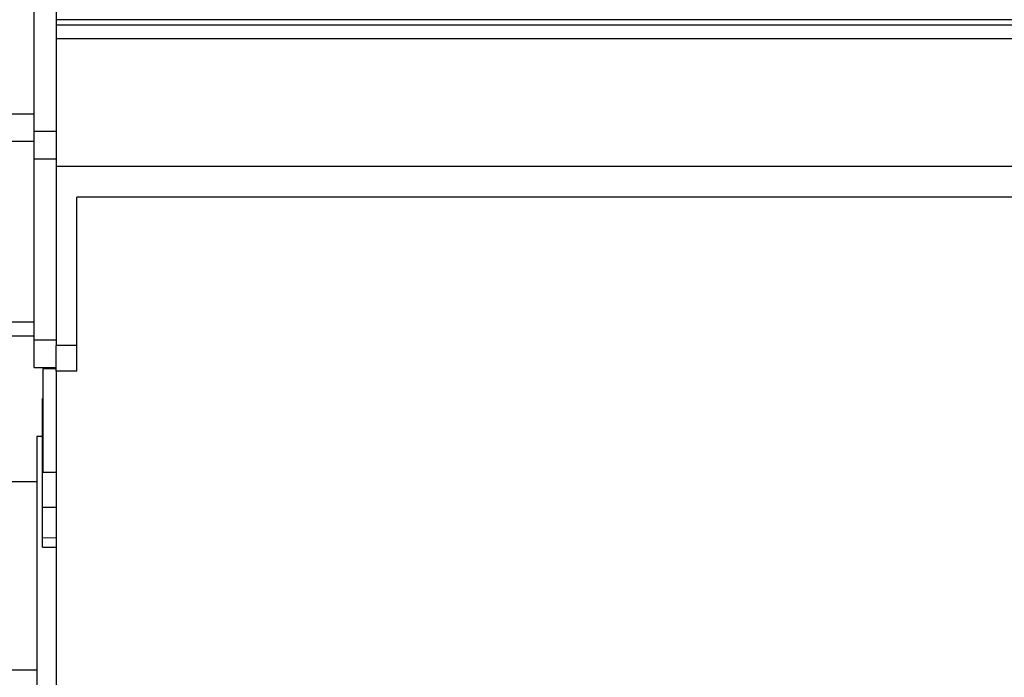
# Model space of a CAD drawing. Header units: inches. Extents: x 0 to 23760, y -13 to 16800.
# Tile 94 of 247: x 2070 to 3501, y 11154 to 12109. Entities that reach past the tile are written whole.
import ezdxf

# ---------------------------------------------------------------- set-up
doc = ezdxf.new("R2010")
doc.units = ezdxf.units.IN
doc.layers.add('1', color=7, linetype='Continuous', true_color=0xffffff)
doc.layers.add('254', color=7, linetype='Continuous', true_color=0xffffff)
doc.styles.add('latin_extended', font='simplex.shx')
doc.dimstyles.get("Standard").update_dxf_attribs({"dimtxt": 0.18, "dimasz": 0.18, "dimexe": 0.18, "dimexo": 0.0625, "dimgap": 0.09, "dimtad": 0, "dimtih": 1, "dimtoh": 1, "dimdec": 4, "dimzin": 0, "dimdsep": 46, "dimtxsty": 'Standard', "dimcen": 0.09, "dimadec": 0, "dimazin": 0, "dimtfac": 1, "dimtdec": 4, "dimtofl": 0, "dimtmove": 0, "dimatfit": 3, "dimfxl": 1, "dimtolj": 1, "dimtzin": 0, "dimarcsym": 0})

# ---------------------------------------------------------------- blocks, each defined once
blk = doc.blocks.new('_U1')
at = {"layer": '254', "color": 3, "linetype": 'Continuous', "lineweight": 13, "transparency": 16777216}
for p, q in [((9381.2, 13713.8), (9381.2, 10310.8)), ((1141.5, 11977.8), (1141.5, 10310.8)), ((1281.5, 10350.8), (9241.2, 10350.8))]:
    blk.add_line(p, q, dxfattribs=at)
at = {"layer": '254', "color": 3, "transparency": 16777216}
for points in [[(1281.5, 10374.1), (1281.5, 10327.5), (1141.5, 10350.8)], [(9241.2, 10327.5), (9241.2, 10374.1), (9381.2, 10350.8)]]:
    blk.add_solid(points, dxfattribs=at)
at = {"layer": 'Defpoints', "color": 0, "transparency": 16777216}
for p in [(9381.2, 13753.8), (1141.5, 12017.8), (9381.2, 10350.8)]:
    blk.add_point(p, dxfattribs=at)
at = {"layer": '254', "color": 2, "lineweight": 13, "transparency": 16777216, "insert": (4376.5, 10560.8), "char_height": 140, "attachment_point": 1, "style": 'latin_extended'}
blk.add_mtext('\\A1;8240', dxfattribs=at)

msp = doc.modelspace()

# ---------------------------------------------------------------- linework, layer by layer
at = {"layer": '1', "color": 2, "linetype": 'Continuous', "lineweight": 25}
for p, q in [((2091.104, 11946.796), (2091.104, 12413.786)), ((2123.104, 12413.794), (2123.104, 12108.82)), ((2123.104, 12108.82), (2123.104, 12100.805)), ((6904.23, 12108.82), (2123.104, 12108.82)), ((2123.104, 12100.805), (2123.104, 12080.796)), ((6898.712, 12100.805), (2123.104, 12100.805)), ((2123.104, 12080.796), (2123.104, 11895.796)), ((6930.25, 12080.796), (2123.104, 12080.796)), ((1863.104, 11972.063), (2091.104, 11972.063)), ((2091.104, 11906.796), (2091.104, 11946.796)), ((2091.104, 11946.796), (2123.104, 11946.796)), ((1863.104, 11932.348), (2091.104, 11932.348)), ((2091.104, 11643.796), (2091.104, 11906.796)), ((2091.104, 11906.796), (2123.104, 11906.796)), ((2123.104, 11895.796), (2123.104, 11635.596)), ((7393.104, 11895.796), (2123.104, 11895.796)), ((7493.104, 11850.796), (2153.104, 11850.796)), ((2153.104, 11635.596), (2153.104, 11850.796)), ((1869.104, 11669.752), (2091.104, 11669.752)), ((1869.104, 11649.796), (2091.104, 11649.796)), ((2091.104, 11603.796), (2091.104, 11643.796)), ((2091.104, 11643.796), (2123.104, 11643.796)), ((2123.104, 11598.096), (2123.104, 11635.596)), ((2153.104, 11635.596), (2123.104, 11635.596)), ((2153.104, 11598.096), (2153.104, 11635.596)), ((2091.104, 11603.796), (2123.104, 11603.796)), ((2103.604, 11601.796), (2103.604, 11451.796)), ((2123.104, 11601.796), (2103.604, 11601.796)), ((2123.104, 11598.096), (2123.104, 11568.955)), ((2153.104, 11598.096), (2123.104, 11598.096)), ((2103.104, 11545.642), (2103.104, 11558.796)), ((2103.104, 11558.796), (2103.604, 11558.796)), ((2123.104, 11568.955), (2123.104, 11478.385)), ((2103.104, 11501.096), (2103.104, 11545.642)), ((2103.104, 11503.296), (2095.104, 11503.296)), ((2095.104, 11503.296), (2095.104, 11098.296)), ((2103.104, 11400.496), (2103.104, 11501.096)), ((2103.104, 11501.096), (2103.604, 11501.096)), ((2123.104, 11478.385), (2123.104, 11142.896)), ((2103.604, 11451.796), (2123.104, 11451.796)), ((2103.104, 11355.951), (2103.104, 11400.496)), ((2103.104, 11400.496), (2123.104, 11400.496)), ((2103.104, 11342.796), (2103.104, 11355.951)), ((2103.104, 11342.796), (2123.104, 11342.796))]:
    msp.add_line(p, q, dxfattribs=at)
at = {"layer": '1', "color": 110, "linetype": 'Continuous', "lineweight": 13}
for p, q in [((2103.104, 11545.642), (2103.604, 11545.642)), ((2103.104, 11355.951), (2123.104, 11355.951))]:
    msp.add_line(p, q, dxfattribs=at)
at = {"layer": '1', "color": 2, "linetype": 'Continuous', "lineweight": 25}
for points, knots in [([(2095.104, 11437.296), (2056.604, 11437.296), (2005.271, 11437.296), (1941.105, 11437.296), (1902.604, 11437.296), (1876.936, 11437.296), (1864.102, 11437.296)], [0, 0, 0, 0, 0.49999413, 0.66665884, 0.83332355, 1, 1, 1, 1]), ([(1864.096, 11164.296), (1873.724, 11164.296), (1892.977, 11164.296), (1921.855, 11164.296), (1950.73, 11164.296), (2008.48, 11164.296), (2056.604, 11164.296), (2095.104, 11164.296)], [0, 0, 0, 0, 0.12503554, 0.25003046, 0.37502538, 0.50002031, 1, 1, 1, 1])]:
    msp.add_open_spline(points, degree=3, knots=knots, dxfattribs=at)

# ---------------------------------------------------------------- dimensions: what is measured, and where the dimension line sits
at = {"layer": '254', "color": 2, "linetype": 'Continuous', "lineweight": 13}
dim = msp.add_linear_dim(base=(9381.195, 10350.796), p1=(1141.522, 12017.796), p2=(9381.195, 13753.796), dimstyle='Standard', override={"dimscale": 40, "dimtxt": 3.5, "dimasz": 3.5, "dimexe": 1, "dimexo": 1, "dimgap": 1.75, "dimtad": 1, "dimtih": 1, "dimtoh": 0, "dimdec": 0, "dimlfac": 1, "dimzin": 8, "dimdsep": 46, "dimlunit": 2, "dimtxsty": 'latin_extended', "dimsah": 1, "dimse1": 0, "dimse2": 0, "dimsd1": 0, "dimsd2": 0, "dimclrd": 3, "dimclre": 3, "dimclrt": 2, "dimtol": 0, "dimtm": -0.1, "dimtfac": 0.714286, "dimtdec": 3, "dimtofl": 1, "dimtmove": 0, "dimtzin": 8, "dimlwd": 13, "dimlwe": 13}, dxfattribs=at)
dim.commit()
dim.dimension.update_dxf_attribs({"geometry": '_U1', "text_midpoint": (4623.12, 10350.796), "dimtype": 160})

doc.saveas('drawing.dxf')
